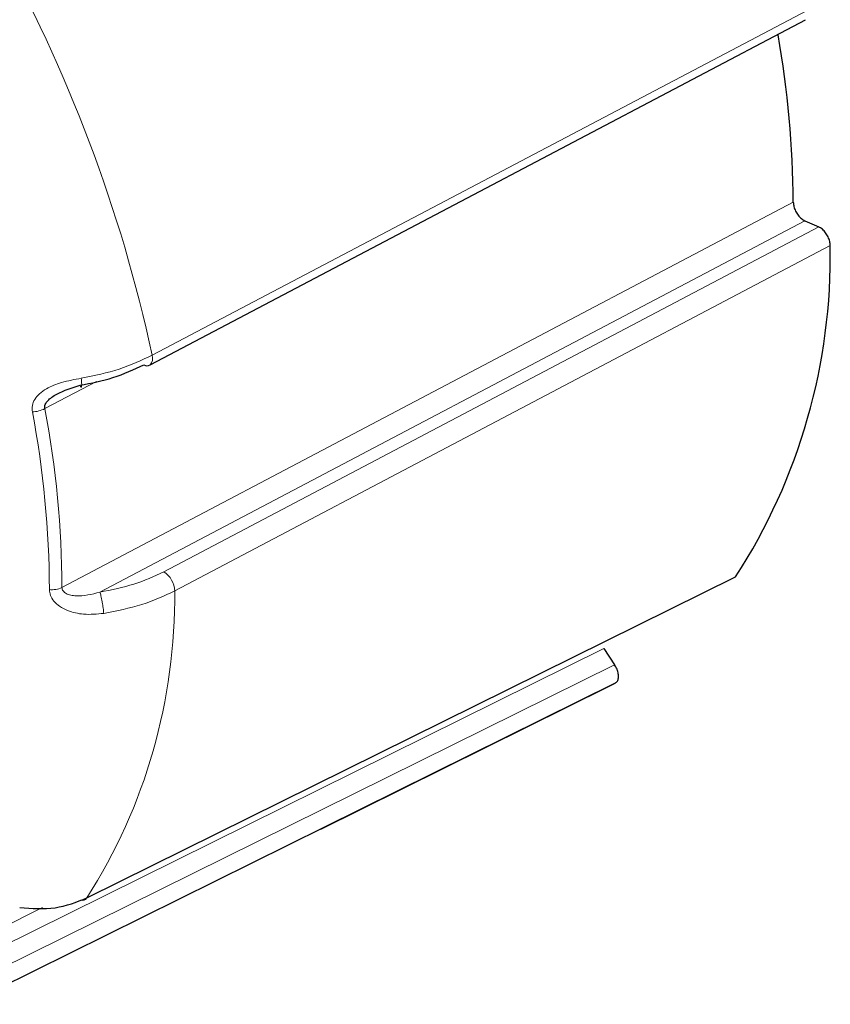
# Model space of a CAD drawing. Header units: millimetres. Extents: x 1 to 419, y 2 to 295.
# Tile 8 of 56: x 57.32 to 60.14, y 34.54 to 37.96. Entities that reach past the tile are written whole.
import ezdxf

# ---------------------------------------------------------------- set-up
doc = ezdxf.new("R2010")
doc.units = ezdxf.units.MM

msp = doc.modelspace()

# ---------------------------------------------------------------- linework, layer by layer
at = {"color": 8, "linetype": 'Continuous', "lineweight": 18}
for p, q in [((57.7788, 36.7975), (60.0597, 37.9977)), ((57.4649, 35.99), (60.0097, 37.3296)), ((60.0498, 37.2654), (57.5969, 35.9739)), ((60.0979, 37.2441), (57.8191, 36.0447)), ((60.1381, 37.1788), (57.8572, 35.978)), ((57.5855, 36.7069), (57.4054, 36.612)), ((59.3499, 35.7784), (56.9227, 34.5766)), ((59.3879, 35.7218), (57.1329, 34.606)), ((56.8286, 34.5954), (57.3975, 34.877))]:
    msp.add_line(p, q, dxfattribs=at)
at = {"color": 7, "linetype": 'Continuous', "lineweight": 25}
for p, q in [((60.0498, 37.2654), (60.0979, 37.2441)), ((57.552, 34.9107), (59.8087, 36.0273)), ((59.3499, 35.7784), (59.3879, 35.7218)), ((59.3904, 35.6577), (57.1334, 34.5408)), ((58.3656, 35.1504), (59.3666, 35.6456)), ((59.3666, 35.6456), (59.3904, 35.6577))]:
    msp.add_line(p, q, dxfattribs=at)
at = {"color": 7, "linetype": 'Continuous', "lineweight": 25, "flags": 128}
msp.add_lwpolyline([(57.7717, 36.7641), (58.8099, 37.3106), (60.0518, 37.9643)], dxfattribs=at)
at = {"color": 8, "linetype": 'Continuous', "lineweight": 18}
for centre, radius, start, end in [((52.7287, 35.7136), 5.165, 12.114, 29.2965), ((57.7486, 36.7865), 0.0321, 315.8171, 20.1619), ((57.3564, 36.7091), 0.1088, 272.9998, 296.7586), ((54.0605, 35.9728), 3.3608, 0.1734, 10.7632), ((54.0794, 35.9797), 3.3855, 0.1734, 10.7632), ((57.7772, 35.9764), 0.0801, 1.113, 58.45), ((57.4313, 36.0607), 0.0783, 262.6177, 295.4456), ((55.9074, 35.9584), 1.9499, 327.502, 0.577)]:
    msp.add_arc(centre, radius, start, end, dxfattribs=at)
at = {"color": 7, "linetype": 'Continuous', "lineweight": 25}
for centre, radius, start, end in [((56.4462, 37.3016), 3.5636, 0.4496, 9.8518), ((58.092, 37.1411), 2.0464, 327.0247, 1.0543), ((57.761, 36.7807), 0.0197, 236.7785, 302.716), ((57.5369, 34.9215), 0.0185, 251.003, 324.2755)]:
    msp.add_arc(centre, radius, start, end, dxfattribs=at)
for points, knots in [([(60.0097, 37.3296), (60.0101, 37.3247), (60.0109, 37.3149), (60.0172, 37.2989), (60.0263, 37.2843), (60.0377, 37.2721), (60.0458, 37.2676), (60.0498, 37.2654)], [0, 0, 0, 0, 0.200079, 0.400156, 0.600321, 0.800729, 1, 1, 1, 1]), ([(60.1381, 37.1788), (60.1378, 37.1836), (60.1372, 37.1933), (60.1312, 37.2093), (60.1223, 37.2241), (60.1107, 37.2369), (60.1023, 37.2417), (60.0979, 37.2441)], [0, 0, 0, 0, 0.19687, 0.393738, 0.590684, 0.787863, 1, 1, 1, 1]), ([(57.5281, 36.6934), (57.5673, 36.7012), (57.6489, 36.7173), (57.7156, 36.7482), (57.7502, 36.7642)], [0, 0, 0, 0, 0.481094, 1, 1, 1, 1]), ([(57.4054, 36.612), (57.4051, 36.6143), (57.4047, 36.6189), (57.4074, 36.6287), (57.4154, 36.6405), (57.4297, 36.6524), (57.4666, 36.6743), (57.5005, 36.6849), (57.5281, 36.6934)], [0, 0, 0, 0, 0.047548, 0.096443, 0.201423, 0.317991, 0.444106, 1, 1, 1, 1]), ([(59.3904, 35.6577), (59.3931, 35.6597), (59.3984, 35.6638), (59.4019, 35.6755), (59.4015, 35.6898), (59.397, 35.7062), (59.391, 35.7164), (59.3879, 35.7218)], [0, 0, 0, 0, 0.1968702, 0.3937381, 0.5906835, 0.7878626, 1, 1, 1, 1]), ([(57.3179, 34.8775), (57.36, 34.8744), (57.4438, 34.8681), (57.516, 34.8965), (57.552, 34.9107)], [0, 0, 0, 0, 0.501666, 1, 1, 1, 1])]:
    msp.add_open_spline(points, degree=3, knots=knots, dxfattribs=at)
at = {"color": 8, "linetype": 'Continuous', "lineweight": 18}
for points, knots in [([(57.5322, 36.7179), (57.5776, 36.7272), (57.6681, 36.7458), (57.742, 36.7803), (57.7788, 36.7975)], [0, 0, 0, 0, 0.501666, 1, 1, 1, 1]), ([(57.3621, 36.6005), (57.3615, 36.608), (57.3602, 36.6232), (57.3695, 36.6452), (57.3865, 36.6652), (57.4174, 36.6863), (57.4671, 36.7055), (57.5091, 36.7135), (57.5322, 36.7179)], [0, 0, 0, 0, 0.104367, 0.212085, 0.332718, 0.466957, 0.707367, 1, 1, 1, 1]), ([(57.5322, 36.7179), (57.5325, 36.7149), (57.5331, 36.7088), (57.5336, 36.7008), (57.5338, 36.694), (57.5334, 36.6892), (57.5325, 36.6868), (57.5313, 36.6868), (57.5298, 36.689), (57.5286, 36.692), (57.5281, 36.6934)], [0, 0, 0, 0, 0.115643, 0.239264, 0.368777, 0.501351, 0.633724, 0.762665, 0.885419, 1, 1, 1, 1]), ([(57.8191, 36.0447), (57.7858, 36.0292), (57.7193, 35.9983), (57.6378, 35.982), (57.5969, 35.9739)], [0, 0, 0, 0, 0.499375, 1, 1, 1, 1]), ([(57.6104, 35.9003), (57.587, 35.898), (57.5442, 35.8937), (57.4914, 35.9056), (57.4569, 35.9235), (57.4366, 35.9417), (57.4235, 35.9622), (57.422, 35.9762), (57.4212, 35.983)], [0, 0, 0, 0, 0.295497, 0.537882, 0.670424, 0.789741, 0.896442, 1, 1, 1, 1]), ([(57.5969, 35.9739), (57.5692, 35.9667), (57.5352, 35.9579), (57.4957, 35.9628), (57.4798, 35.9682), (57.4698, 35.976), (57.4655, 35.9837), (57.4651, 35.9879), (57.4649, 35.99)], [0, 0, 0, 0, 0.555945, 0.682054, 0.798615, 0.903573, 0.952468, 1, 1, 1, 1]), ([(57.6104, 35.9003), (57.6102, 35.903), (57.6097, 35.9086), (57.6085, 35.9186), (57.6069, 35.9294), (57.605, 35.9406), (57.6029, 35.9513), (57.6008, 35.9607), (57.5988, 35.9684), (57.5975, 35.9721), (57.5969, 35.9739)], [0, 0, 0, 0, 0.11511, 0.238297, 0.367524, 0.499999, 0.632473, 0.761701, 0.884889, 1, 1, 1, 1]), ([(57.8572, 35.978), (57.8204, 35.9609), (57.7465, 35.9267), (57.6559, 35.9091), (57.6104, 35.9003)], [0, 0, 0, 0, 0.498334, 1, 1, 1, 1])]:
    msp.add_open_spline(points, degree=3, knots=knots, dxfattribs=at)

doc.saveas('drawing.dxf')
